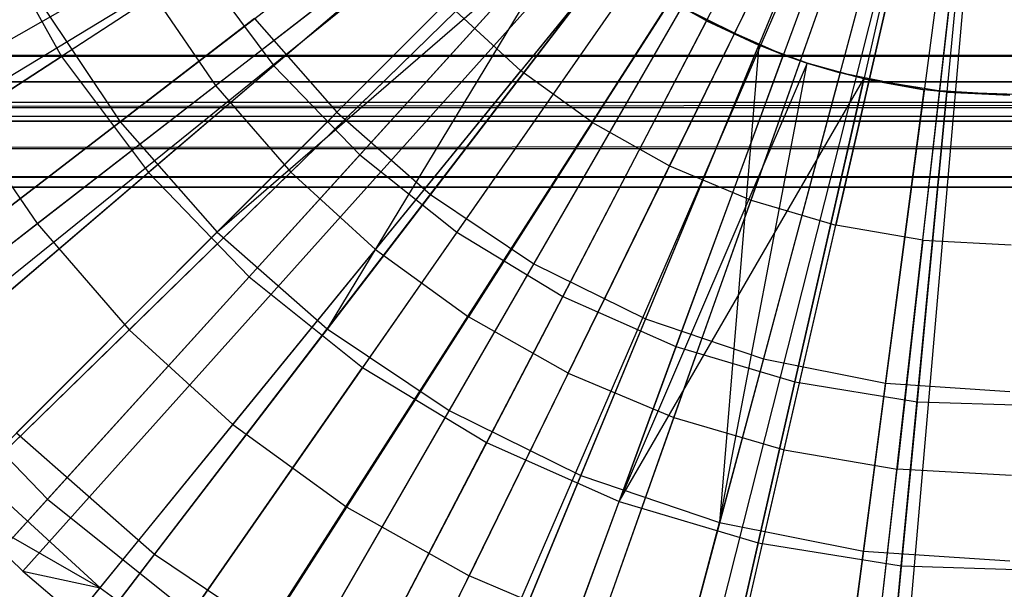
# Model space of a CAD drawing. Extents: x 0.2 to 40.1, y -6.7 to 6.7.
# Tile 8 of 256: x 1.968 to 2.558, y -4.069 to -3.728. Entities that reach past the tile are written whole.
import ezdxf

# ---------------------------------------------------------------- set-up
doc = ezdxf.new("R2010")
doc.units = 0
doc.header["$MEASUREMENT"] = 0
doc.layers.get('0').update_dxf_attribs({"color": 13, "linetype": 'CONTINUOUS'})

# ---------------------------------------------------------------- blocks, each defined once
blk = doc.blocks.new('SNOWBALL_XIV_PM3_STL')
at = {"color": 0}
for p, q in [((1.79166, -3.8365, 9.36372), (2.40591, -3.48705, 9.58026)), ((1.79166, -3.8365, 9.36372), (2.40591, -3.48705, 9.58026)), ((1.80381, -3.8572, 9.36372), (2.40837, -3.49124, 9.58026)), ((1.80381, -3.8572, 9.36372), (2.40837, -3.49124, 9.58026)), ((1.86104, -3.94059, 9.36372), (2.41994, -3.5081, 9.58026)), ((1.86104, -3.94059, 9.36372), (2.41994, -3.5081, 9.58026)), ((1.8719, -3.95433, 9.36372), (2.42214, -3.51088, 9.58026)), ((1.8719, -3.95433, 9.36372), (2.42214, -3.51088, 9.58026)), ((1.9274, -4.01691, 9.36372), (2.43336, -3.52354, 9.58026)), ((1.9274, -4.01691, 9.36372), (2.43336, -3.52354, 9.58026)), ((1.96999, -4.05777, 9.36372), (2.44197, -3.5318, 9.58026)), ((1.96999, -4.05777, 9.36372), (2.44197, -3.5318, 9.58026)), ((2.00203, -4.08518, 9.36372), (2.44845, -3.53734, 9.58026)), ((2.00203, -4.08518, 9.36372), (2.44845, -3.53734, 9.58026)), ((2.08341, -4.14414, 9.36372), (2.46502, -3.54933, 9.58026)), ((2.08341, -4.14414, 9.36372), (2.46502, -3.54933, 9.58026)), ((2.17211, -4.19407, 9.36372), (2.48285, -3.55936, 9.58026)), ((2.17211, -4.19407, 9.36372), (2.48285, -3.55936, 9.58026)), ((2.20922, -4.21119, 9.36372), (2.49035, -3.56282, 9.58026)), ((2.20922, -4.21119, 9.36372), (2.49035, -3.56282, 9.58026)), ((2.33927, -3.56878, 4.80327), (2.12034, -3.75515, 4.85734)), ((2.33927, -3.56878, 4.80327), (2.12034, -3.75515, 4.85734)), ((2.26534, -4.23329, 9.36372), (2.5017, -3.56729, 9.58026)), ((2.26534, -4.23329, 9.36372), (2.5017, -3.56729, 9.58026)), ((2.34415, -4.25719, 9.36372), (2.51764, -3.57213, 9.58026)), ((2.34415, -4.25719, 9.36372), (2.51764, -3.57213, 9.58026)), ((2.36244, -4.26162, 9.36372), (2.52133, -3.57302, 9.58026)), ((2.36244, -4.26162, 9.36372), (2.52133, -3.57302, 9.58026)), ((2.46213, -4.2787, 9.36372), (2.54149, -3.57647, 9.58026)), ((2.46213, -4.2787, 9.36372), (2.54149, -3.57647, 9.58026)), ((2.48472, -4.28096, 9.36372), (2.54606, -3.57693, 9.58026)), ((2.48472, -4.28096, 9.36372), (2.54606, -3.57693, 9.58026)), ((2.35765, -3.58346, 4.8564), (2.15809, -3.78302, 4.924)), ((2.35765, -3.58346, 4.8564), (2.15809, -3.78302, 4.924)), ((2.23195, -3.59408, 9.47658), (1.99317, -3.74951, 9.41009)), ((2.23195, -3.59408, 9.47658), (1.99317, -3.74951, 9.41009)), ((2.3653, -3.59565, 4.80327), (2.172, -3.8085, 4.85734)), ((2.3653, -3.59565, 4.80327), (2.172, -3.8085, 4.85734)), ((2.38602, -3.60834, 4.8564), (2.21421, -3.83224, 4.924)), ((2.38602, -3.60834, 4.8564), (2.21421, -3.83224, 4.924)), ((2.02835, -3.78868, 9.33175), (2.24954, -3.61895, 9.41227)), ((2.02835, -3.78868, 9.33175), (2.24954, -3.61895, 9.41227)), ((2.39456, -3.61898, 4.80327), (2.23006, -3.8548, 4.85734)), ((2.39456, -3.61898, 4.80327), (2.23006, -3.8548, 4.85734)), ((2.41739, -3.6293, 4.8564), (2.27628, -3.87371, 4.924)), ((2.41739, -3.6293, 4.8564), (2.27628, -3.87371, 4.924)), ((2.26209, -3.63448, 9.47658), (2.04516, -3.81916, 9.41009)), ((2.26209, -3.63448, 9.47658), (2.04516, -3.81916, 9.41009)), ((2.42655, -3.63838, 4.80327), (2.29356, -3.89329, 4.85734)), ((2.42655, -3.63838, 4.80327), (2.29356, -3.89329, 4.85734)), ((2.45123, -3.64599, 4.8564), (2.34323, -3.90673, 4.924)), ((2.45123, -3.64599, 4.8564), (2.34323, -3.90673, 4.924)), ((2.35764, -3.64878, 9.5538), (2.26853, -3.75814, 9.51959)), ((2.35764, -3.64878, 9.5538), (2.26853, -3.75814, 9.51959)), ((2.46077, -3.65352, 4.80327), (2.36147, -3.92335, 4.85734)), ((2.46077, -3.65352, 4.80327), (2.36147, -3.92335, 4.85734)), ((2.08632, -3.85479, 9.33175), (2.28347, -3.65764, 9.41227)), ((2.08632, -3.85479, 9.33175), (2.28347, -3.65764, 9.41227)), ((2.48696, -3.65812, 4.8564), (2.41391, -3.93072, 4.924)), ((2.48696, -3.65812, 4.8564), (2.41391, -3.93072, 4.924)), ((2.49664, -3.66417, 4.80327), (2.43266, -3.94448, 4.85734)), ((2.49664, -3.66417, 4.80327), (2.43266, -3.94448, 4.85734)), ((2.52396, -3.66548, 4.8564), (2.48712, -3.94528, 4.924)), ((2.52396, -3.66548, 4.8564), (2.48712, -3.94528, 4.924)), ((2.29716, -3.67069, 9.47658), (2.10562, -3.88159, 9.41009)), ((2.29716, -3.67069, 9.47658), (2.10562, -3.88159, 9.41009)), ((2.31144, -3.7892, 9.51959), (2.3875, -3.6704, 9.5538)), ((2.31144, -3.7892, 9.51959), (2.3875, -3.6704, 9.5538)), ((2.53357, -3.67014, 4.80327), (2.50597, -3.95633, 4.85734)), ((2.53357, -3.67014, 4.80327), (2.50597, -3.95633, 4.85734)), ((1.95052, -3.67378, 9.41009), (1.99317, -3.74951, 9.41009)), ((1.95052, -3.67378, 9.41009), (1.99317, -3.74951, 9.41009)), ((2.29841, -3.67181, 9.41227), (2.08632, -3.85479, 9.33175)), ((2.29841, -3.67181, 9.41227), (2.08632, -3.85479, 9.33175)), ((2.29841, -3.67181, 9.41227), (2.15242, -3.91276, 9.33175)), ((2.29841, -3.67181, 9.41227), (2.15242, -3.91276, 9.33175)), ((2.0855, -3.7669, 9.47775), (2.19469, -3.68241, 9.51959)), ((2.0855, -3.7669, 9.47775), (2.19469, -3.68241, 9.51959)), ((2.35761, -3.81517, 9.51959), (2.41964, -3.68848, 9.5538)), ((2.35761, -3.81517, 9.51959), (2.41964, -3.68848, 9.5538)), ((2.15242, -3.91276, 9.33175), (2.32215, -3.69156, 9.41227)), ((2.15242, -3.91276, 9.33175), (2.32215, -3.69156, 9.41227)), ((2.07593, -3.69564, 4.85734), (1.84241, -3.84764, 4.94654)), ((2.07593, -3.69564, 4.85734), (1.84241, -3.84764, 4.94654)), ((2.07593, -3.69564, 4.85734), (2.12034, -3.75515, 4.85734)), ((2.07593, -3.69564, 4.85734), (2.12034, -3.75515, 4.85734)), ((2.33657, -3.70211, 9.47658), (2.17357, -3.93578, 9.41009)), ((2.33657, -3.70211, 9.47658), (2.17357, -3.93578, 9.41009)), ((2.37967, -3.72824, 9.47658), (2.33657, -3.70211, 9.47658)), ((2.37967, -3.72824, 9.47658), (2.33657, -3.70211, 9.47658)), ((2.40644, -3.83571, 9.51959), (2.45362, -3.70277, 9.5538)), ((2.40644, -3.83571, 9.51959), (2.45362, -3.70277, 9.5538)), ((1.93087, -3.78028, 9.42828), (2.04661, -3.71022, 9.47775)), ((1.93087, -3.78028, 9.42828), (2.04661, -3.71022, 9.47775)), ((2.04661, -3.71022, 9.47775), (2.0855, -3.7669, 9.47775)), ((2.04661, -3.71022, 9.47775), (2.0855, -3.7669, 9.47775)), ((1.9795, -3.71558, 9.33175), (2.02835, -3.78868, 9.33175)), ((1.9795, -3.71558, 9.33175), (2.02835, -3.78868, 9.33175)), ((2.48901, -3.7131, 9.5538), (2.45729, -3.85055, 9.51959)), ((2.48901, -3.7131, 9.5538), (2.45729, -3.85055, 9.51959)), ((2.1306, -3.81877, 9.47775), (2.22944, -3.72238, 9.51959)), ((2.1306, -3.81877, 9.47775), (2.22944, -3.72238, 9.51959)), ((2.22553, -3.96161, 9.33175), (2.36494, -3.72015, 9.41227)), ((2.22553, -3.96161, 9.33175), (2.36494, -3.72015, 9.41227)), ((2.22944, -3.72238, 9.51959), (2.26853, -3.75814, 9.51959)), ((2.22944, -3.72238, 9.51959), (2.26853, -3.75814, 9.51959)), ((2.41108, -3.74291, 9.41227), (2.36494, -3.72015, 9.41227)), ((2.37967, -3.72824, 9.47658), (2.36494, -3.72015, 9.41227)), ((2.41108, -3.74291, 9.41227), (2.36494, -3.72015, 9.41227)), ((2.37967, -3.72824, 9.47658), (2.36494, -3.72015, 9.41227)), ((2.50951, -3.85949, 9.51959), (2.52535, -3.71932, 9.5538)), ((2.50951, -3.85949, 9.51959), (2.52535, -3.71932, 9.5538)), ((2.10887, -3.7269, 4.924), (1.8934, -3.89223, 5.02626)), ((2.10887, -3.7269, 4.924), (1.8934, -3.89223, 5.02626)), ((2.10887, -3.7269, 4.924), (2.15809, -3.78302, 4.924)), ((2.10887, -3.7269, 4.924), (2.15809, -3.78302, 4.924)), ((2.37967, -3.72824, 9.47658), (2.24789, -3.98084, 9.41009)), ((2.37967, -3.72824, 9.47658), (2.24789, -3.98084, 9.41009)), ((2.42576, -3.74864, 9.47658), (2.37967, -3.72824, 9.47658)), ((2.37967, -3.72824, 9.47658), (2.41108, -3.74291, 9.41227)), ((2.37967, -3.72824, 9.47658), (2.41108, -3.74291, 9.41227)), ((2.42576, -3.74864, 9.47658), (2.37967, -3.72824, 9.47658)), ((2.30439, -4.00049, 9.33175), (2.41108, -3.74291, 9.41227)), ((2.30439, -4.00049, 9.33175), (2.41108, -3.74291, 9.41227)), ((2.41108, -3.74291, 9.41227), (2.38764, -4.02876, 9.33175)), ((2.41108, -3.74291, 9.41227), (2.38764, -4.02876, 9.33175)), ((2.44006, -3.7536, 9.41227), (2.41108, -3.74291, 9.41227)), ((2.42576, -3.74864, 9.47658), (2.41108, -3.74291, 9.41227)), ((2.44006, -3.7536, 9.41227), (2.41108, -3.74291, 9.41227)), ((2.42576, -3.74864, 9.47658), (2.41108, -3.74291, 9.41227)), ((0.87881, -3.78014, 51.69189), (39.39221, -3.74902, 51.6983)), ((0.87881, -3.78014, 51.69189), (39.39221, -3.74902, 51.6983)), ((0.88827, -3.74902, 51.6983), (39.39221, -3.74902, 51.6983)), ((39.39221, -3.74902, 51.65893), (0.88827, -3.74902, 51.65893)), ((0.88827, -3.74902, 51.6983), (39.39221, -3.74902, 51.6983)), ((0.88827, -3.74902, 51.65893), (39.4012, -3.76385, 51.65603)), ((0.88827, -3.74902, 51.65893), (39.4012, -3.76385, 51.65603)), ((39.39221, -3.74902, 51.65893), (0.88827, -3.74902, 51.65893)), ((1.76312, -3.89926, 9.3089), (1.99317, -3.74951, 9.41009)), ((1.76312, -3.89926, 9.3089), (1.99317, -3.74951, 9.41009)), ((1.99317, -3.74951, 9.41009), (2.04516, -3.81916, 9.41009)), ((1.99317, -3.74951, 9.41009), (2.04516, -3.81916, 9.41009)), ((2.42576, -3.74864, 9.47658), (2.32737, -4.01602, 9.41009)), ((2.42576, -3.74864, 9.47658), (2.32737, -4.01602, 9.41009)), ((2.44006, -3.7536, 9.47658), (2.32737, -4.01602, 9.41009)), ((2.44006, -3.7536, 9.47658), (2.32737, -4.01602, 9.41009)), ((2.38764, -4.02876, 9.33175), (2.44006, -3.7536, 9.41227)), ((2.38764, -4.02876, 9.33175), (2.44006, -3.7536, 9.41227)), ((2.44006, -3.7536, 9.47658), (2.42576, -3.74864, 9.47658)), ((2.42576, -3.74864, 9.47658), (2.44006, -3.7536, 9.41227)), ((2.42576, -3.74864, 9.47658), (2.44006, -3.7536, 9.41227)), ((2.44006, -3.7536, 9.47658), (2.42576, -3.74864, 9.47658)), ((2.47408, -3.76299, 9.47658), (2.44006, -3.7536, 9.47658)), ((2.44006, -3.7536, 9.47658), (2.4598, -3.75945, 9.41227)), ((2.47408, -3.76299, 9.47658), (2.44006, -3.7536, 9.47658)), ((2.44006, -3.7536, 9.47658), (2.44006, -3.7536, 9.41227)), ((2.44006, -3.7536, 9.47658), (2.4598, -3.75945, 9.41227)), ((2.4598, -3.75945, 9.41227), (2.44006, -3.7536, 9.41227)), ((2.44006, -3.7536, 9.47658), (2.44006, -3.7536, 9.41227)), ((2.4598, -3.75945, 9.41227), (2.44006, -3.7536, 9.41227)), ((2.12034, -3.75515, 4.85734), (1.90818, -3.93577, 4.94654)), ((2.12034, -3.75515, 4.85734), (1.90818, -3.93577, 4.94654)), ((2.12034, -3.75515, 4.85734), (2.172, -3.8085, 4.85734)), ((2.12034, -3.75515, 4.85734), (2.172, -3.8085, 4.85734)), ((2.18132, -3.86516, 9.47775), (2.26853, -3.75814, 9.51959)), ((2.18132, -3.86516, 9.47775), (2.26853, -3.75814, 9.51959)), ((2.31144, -3.7892, 9.51959), (2.26853, -3.75814, 9.51959)), ((2.31144, -3.7892, 9.51959), (2.26853, -3.75814, 9.51959)), ((2.4598, -3.75945, 9.41227), (2.38764, -4.02876, 9.33175)), ((2.4598, -3.75945, 9.41227), (2.38764, -4.02876, 9.33175)), ((2.51027, -3.76948, 9.41227), (2.4598, -3.75945, 9.41227)), ((2.47408, -3.76299, 9.47658), (2.4598, -3.75945, 9.41227)), ((2.51027, -3.76948, 9.41227), (2.4598, -3.75945, 9.41227)), ((2.47408, -3.76299, 9.47658), (2.4598, -3.75945, 9.41227)), ((0.87881, -3.76458, 51.65573), (39.4012, -3.76385, 51.65603)), ((0.87881, -3.76458, 51.65573), (39.4012, -3.76385, 51.65603)), ((39.4105, -3.77686, 51.6474), (0.87881, -3.76458, 51.65573)), ((39.4105, -3.77686, 51.6474), (0.87881, -3.76458, 51.65573)), ((2.32737, -4.01602, 9.41009), (2.47408, -3.76299, 9.47658)), ((2.32737, -4.01602, 9.41009), (2.47408, -3.76299, 9.47658)), ((2.41069, -4.04075, 9.41009), (2.47408, -3.76299, 9.47658)), ((2.41069, -4.04075, 9.41009), (2.47408, -3.76299, 9.47658)), ((2.52384, -3.77103, 9.47658), (2.47408, -3.76299, 9.47658)), ((2.47408, -3.76299, 9.47658), (2.51027, -3.76948, 9.41227)), ((2.52384, -3.77103, 9.47658), (2.47408, -3.76299, 9.47658)), ((2.47408, -3.76299, 9.47658), (2.51027, -3.76948, 9.41227)), ((1.9785, -3.8497, 9.42828), (2.0855, -3.7669, 9.47775)), ((1.9785, -3.8497, 9.42828), (2.0855, -3.7669, 9.47775)), ((2.0855, -3.7669, 9.47775), (2.1306, -3.81877, 9.47775)), ((2.0855, -3.7669, 9.47775), (2.1306, -3.81877, 9.47775)), ((2.47388, -4.04591, 9.33175), (2.51027, -3.76948, 9.41227)), ((2.47388, -4.04591, 9.33175), (2.51027, -3.76948, 9.41227)), ((2.49648, -4.05462, 9.41009), (2.52384, -3.77103, 9.47658)), ((2.49648, -4.05462, 9.41009), (2.52384, -3.77103, 9.47658)), ((2.56161, -3.77285, 9.41227), (2.51027, -3.76948, 9.41227)), ((2.52384, -3.77103, 9.47658), (2.51027, -3.76948, 9.41227)), ((2.52384, -3.77103, 9.47658), (2.51027, -3.76948, 9.41227)), ((2.56161, -3.77285, 9.41227), (2.51027, -3.76948, 9.41227)), ((2.57422, -3.77265, 9.47658), (2.52384, -3.77103, 9.47658)), ((2.52384, -3.77103, 9.47658), (2.56161, -3.77285, 9.41227)), ((2.52384, -3.77103, 9.47658), (2.56161, -3.77285, 9.41227)), ((2.57422, -3.77265, 9.47658), (2.52384, -3.77103, 9.47658)), ((0.86067, -3.7855, 51.63438), (39.4105, -3.77686, 51.6474)), ((0.86067, -3.7855, 51.63438), (39.4105, -3.77686, 51.6474)), ((0.86998, -3.77686, 51.6474), (39.4105, -3.77686, 51.6474)), ((0.86998, -3.77686, 51.6474), (39.4105, -3.77686, 51.6474)), ((0.86998, -3.8047, 51.67524), (39.4012, -3.77867, 51.6925)), ((0.86998, -3.8047, 51.67524), (39.4012, -3.77867, 51.6925)), ((0.87881, -3.78014, 51.69189), (39.4012, -3.77867, 51.6925)), ((0.87881, -3.78014, 51.69189), (39.4012, -3.77867, 51.6925)), ((1.93087, -3.78028, 9.42828), (1.9785, -3.8497, 9.42828)), ((1.93087, -3.78028, 9.42828), (1.9785, -3.8497, 9.42828)), ((2.15809, -3.78302, 4.924), (1.96604, -3.97506, 5.02626)), ((2.15809, -3.78302, 4.924), (1.96604, -3.97506, 5.02626)), ((2.15809, -3.78302, 4.924), (2.21421, -3.83224, 4.924)), ((2.15809, -3.78302, 4.924), (2.21421, -3.83224, 4.924)), ((39.42879, -3.78839, 51.61956), (0.85168, -3.78839, 51.61956)), ((0.85168, -3.78839, 50.9109), (39.42879, -3.78839, 50.9109)), ((39.42879, -3.78839, 51.61956), (0.85168, -3.78839, 51.61956)), ((0.85168, -3.78839, 50.9109), (39.42879, -3.78839, 50.9109)), ((39.41933, -3.78519, 51.63512), (0.86067, -3.7855, 51.63438)), ((39.41933, -3.78519, 51.63512), (0.86067, -3.7855, 51.63438)), ((39.42056, -3.78596, 51.63319), (0.86067, -3.7855, 51.63438)), ((39.42056, -3.78596, 51.63319), (0.86067, -3.7855, 51.63438)), ((39.42879, -3.78839, 51.61956), (0.86067, -3.7855, 51.63438)), ((39.42879, -3.78839, 51.61956), (0.86067, -3.7855, 51.63438)), ((1.81684, -3.95098, 9.2171), (2.02835, -3.78868, 9.33175)), ((1.81684, -3.95098, 9.2171), (2.02835, -3.78868, 9.33175)), ((2.02835, -3.78868, 9.33175), (2.08632, -3.85479, 9.33175)), ((2.02835, -3.78868, 9.33175), (2.08632, -3.85479, 9.33175)), ((2.31144, -3.7892, 9.51959), (2.237, -3.90547, 9.47775)), ((2.31144, -3.7892, 9.51959), (2.237, -3.90547, 9.47775)), ((2.31144, -3.7892, 9.51959), (2.35761, -3.81517, 9.51959)), ((2.31144, -3.7892, 9.51959), (2.35761, -3.81517, 9.51959)), ((0.86067, -3.82197, 51.6492), (39.4105, -3.8047, 51.67524)), ((0.86067, -3.82197, 51.6492), (39.4105, -3.8047, 51.67524)), ((0.86998, -3.8047, 51.67524), (39.4105, -3.8047, 51.67524)), ((0.86998, -3.8047, 51.67524), (39.4105, -3.8047, 51.67524)), ((2.172, -3.8085, 4.85734), (1.98468, -4.01476, 4.94654)), ((2.172, -3.8085, 4.85734), (1.98468, -4.01476, 4.94654)), ((2.172, -3.8085, 4.85734), (2.23006, -3.8548, 4.85734)), ((2.172, -3.8085, 4.85734), (2.23006, -3.8548, 4.85734)), ((2.03374, -3.91322, 9.42828), (2.1306, -3.81877, 9.47775)), ((2.03374, -3.91322, 9.42828), (2.1306, -3.81877, 9.47775)), ((2.1306, -3.81877, 9.47775), (2.18132, -3.86516, 9.47775)), ((2.1306, -3.81877, 9.47775), (2.18132, -3.86516, 9.47775)), ((2.29691, -3.93917, 9.47775), (2.35761, -3.81517, 9.51959)), ((2.29691, -3.93917, 9.47775), (2.35761, -3.81517, 9.51959)), ((2.35761, -3.81517, 9.51959), (2.40644, -3.83571, 9.51959)), ((2.35761, -3.81517, 9.51959), (2.40644, -3.83571, 9.51959)), ((0.85168, -3.82776, 51.61956), (39.41933, -3.82135, 51.65068)), ((0.85168, -3.82776, 51.61956), (39.41933, -3.82135, 51.65068)), ((0.86067, -3.82197, 51.6492), (39.41933, -3.82135, 51.65068)), ((0.86067, -3.82197, 51.6492), (39.41933, -3.82135, 51.65068)), ((1.83614, -3.9971, 9.3089), (2.04516, -3.81916, 9.41009)), ((1.83614, -3.9971, 9.3089), (2.04516, -3.81916, 9.41009)), ((2.04516, -3.81916, 9.41009), (2.10562, -3.88159, 9.41009)), ((2.04516, -3.81916, 9.41009), (2.10562, -3.88159, 9.41009)), ((0.85168, -3.82776, 51.61956), (39.42879, -3.82776, 51.61956)), ((39.42879, -3.82776, 50.9109), (0.85168, -3.82776, 50.9109)), ((39.42879, -3.82776, 50.9109), (0.85168, -3.82776, 50.9109)), ((0.85168, -3.82776, 51.61956), (39.42879, -3.82776, 51.61956)), ((2.21421, -3.83224, 4.924), (2.04887, -4.04771, 5.02626)), ((2.21421, -3.83224, 4.924), (2.04887, -4.04771, 5.02626)), ((2.21421, -3.83224, 4.924), (2.27628, -3.87371, 4.924)), ((2.21421, -3.83224, 4.924), (2.27628, -3.87371, 4.924)), ((2.36027, -3.96582, 9.47775), (2.40644, -3.83571, 9.51959)), ((2.36027, -3.96582, 9.47775), (2.40644, -3.83571, 9.51959)), ((2.40644, -3.83571, 9.51959), (2.45729, -3.85055, 9.51959)), ((2.40644, -3.83571, 9.51959), (2.45729, -3.85055, 9.51959)), ((1.87882, -3.92683, 9.37421), (1.9785, -3.8497, 9.42828)), ((1.87882, -3.92683, 9.37421), (1.9785, -3.8497, 9.42828)), ((1.9785, -3.8497, 9.42828), (2.03374, -3.91322, 9.42828)), ((1.9785, -3.8497, 9.42828), (2.03374, -3.91322, 9.42828)), ((2.42625, -3.98507, 9.47775), (2.45729, -3.85055, 9.51959)), ((2.42625, -3.98507, 9.47775), (2.45729, -3.85055, 9.51959)), ((2.50951, -3.85949, 9.51959), (2.45729, -3.85055, 9.51959)), ((2.50951, -3.85949, 9.51959), (2.45729, -3.85055, 9.51959)), ((1.89781, -4.0433, 9.2171), (2.08632, -3.85479, 9.33175)), ((1.89781, -4.0433, 9.2171), (2.08632, -3.85479, 9.33175)), ((2.23006, -3.8548, 4.85734), (2.07065, -4.08332, 4.94654)), ((2.23006, -3.8548, 4.85734), (2.07065, -4.08332, 4.94654)), ((2.08632, -3.85479, 9.33175), (2.15242, -3.91276, 9.33175)), ((2.08632, -3.85479, 9.33175), (2.15242, -3.91276, 9.33175)), ((2.23006, -3.8548, 4.85734), (2.29356, -3.89329, 4.85734)), ((2.23006, -3.8548, 4.85734), (2.29356, -3.89329, 4.85734)), ((2.50951, -3.85949, 9.51959), (2.494, -3.99668, 9.47775)), ((2.50951, -3.85949, 9.51959), (2.494, -3.99668, 9.47775)), ((2.50951, -3.85949, 9.51959), (2.5624, -3.86243, 9.51959)), ((2.50951, -3.85949, 9.51959), (2.5624, -3.86243, 9.51959)), ((2.09586, -3.97004, 9.42828), (2.18132, -3.86516, 9.47775)), ((2.09586, -3.97004, 9.42828), (2.18132, -3.86516, 9.47775)), ((2.18132, -3.86516, 9.47775), (2.237, -3.90547, 9.47775)), ((2.18132, -3.86516, 9.47775), (2.237, -3.90547, 9.47775)), ((2.27628, -3.87371, 4.924), (2.14048, -4.10892, 5.02626)), ((2.27628, -3.87371, 4.924), (2.14048, -4.10892, 5.02626)), ((2.27628, -3.87371, 4.924), (2.34323, -3.90673, 4.924)), ((2.27628, -3.87371, 4.924), (2.34323, -3.90673, 4.924)), ((1.92107, -4.0848, 9.3089), (2.10562, -3.88159, 9.41009)), ((1.92107, -4.0848, 9.3089), (2.10562, -3.88159, 9.41009)), ((2.10562, -3.88159, 9.41009), (2.17357, -3.93578, 9.41009)), ((2.10562, -3.88159, 9.41009), (2.17357, -3.93578, 9.41009)), ((2.29356, -3.89329, 4.85734), (2.16469, -4.14032, 4.94654)), ((2.29356, -3.89329, 4.85734), (2.16469, -4.14032, 4.94654)), ((2.29356, -3.89329, 4.85734), (2.36147, -3.92335, 4.85734)), ((2.29356, -3.89329, 4.85734), (2.36147, -3.92335, 4.85734)), ((2.16405, -4.01941, 9.42828), (2.237, -3.90547, 9.47775)), ((2.16405, -4.01941, 9.42828), (2.237, -3.90547, 9.47775)), ((2.29691, -3.93917, 9.47775), (2.237, -3.90547, 9.47775)), ((2.29691, -3.93917, 9.47775), (2.237, -3.90547, 9.47775)), ((2.34323, -3.90673, 4.924), (2.23929, -4.15764, 5.02626)), ((2.34323, -3.90673, 4.924), (2.23929, -4.15764, 5.02626)), ((2.34323, -3.90673, 4.924), (2.41391, -3.93072, 4.924)), ((2.34323, -3.90673, 4.924), (2.41391, -3.93072, 4.924)), ((1.9435, -4.00122, 9.37421), (2.03374, -3.91322, 9.42828)), ((1.9435, -4.00122, 9.37421), (2.03374, -3.91322, 9.42828)), ((1.99013, -4.12426, 9.2171), (2.15242, -3.91276, 9.33175)), ((1.99013, -4.12426, 9.2171), (2.15242, -3.91276, 9.33175)), ((2.03374, -3.91322, 9.42828), (2.09586, -3.97004, 9.42828)), ((2.03374, -3.91322, 9.42828), (2.09586, -3.97004, 9.42828)), ((2.15242, -3.91276, 9.33175), (2.22553, -3.96161, 9.33175)), ((2.15242, -3.91276, 9.33175), (2.22553, -3.96161, 9.33175)), ((2.36147, -3.92335, 4.85734), (2.26524, -4.18483, 4.94654)), ((2.36147, -3.92335, 4.85734), (2.26524, -4.18483, 4.94654)), ((2.36147, -3.92335, 4.85734), (2.43266, -3.94448, 4.85734)), ((2.36147, -3.92335, 4.85734), (2.43266, -3.94448, 4.85734)), ((2.41391, -3.93072, 4.924), (2.34362, -4.19306, 5.02626)), ((2.41391, -3.93072, 4.924), (2.34362, -4.19306, 5.02626)), ((2.41391, -3.93072, 4.924), (2.48712, -3.94528, 4.924)), ((2.41391, -3.93072, 4.924), (2.48712, -3.94528, 4.924)), ((1.90818, -3.93577, 4.94654), (1.98468, -4.01476, 4.94654)), ((1.90818, -3.93577, 4.94654), (1.98468, -4.01476, 4.94654)), ((2.01652, -4.16092, 9.3089), (2.17357, -3.93578, 9.41009)), ((2.01652, -4.16092, 9.3089), (2.17357, -3.93578, 9.41009)), ((2.17357, -3.93578, 9.41009), (2.24789, -3.98084, 9.41009)), ((2.17357, -3.93578, 9.41009), (2.24789, -3.98084, 9.41009)), ((2.29691, -3.93917, 9.47775), (2.23742, -4.06068, 9.42828)), ((2.29691, -3.93917, 9.47775), (2.23742, -4.06068, 9.42828)), ((2.29691, -3.93917, 9.47775), (2.36027, -3.96582, 9.47775)), ((2.29691, -3.93917, 9.47775), (2.36027, -3.96582, 9.47775)), ((2.43266, -3.94448, 4.85734), (2.37066, -4.21612, 4.94654)), ((2.43266, -3.94448, 4.85734), (2.37066, -4.21612, 4.94654)), ((2.43266, -3.94448, 4.85734), (2.50597, -3.95633, 4.85734)), ((2.43266, -3.94448, 4.85734), (2.50597, -3.95633, 4.85734)), ((2.48712, -3.94528, 4.924), (2.45167, -4.21455, 5.02626)), ((2.48712, -3.94528, 4.924), (2.45167, -4.21455, 5.02626)), ((2.48712, -3.94528, 4.924), (2.56161, -3.95017, 4.924)), ((2.48712, -3.94528, 4.924), (2.56161, -3.95017, 4.924)), ((2.50597, -3.95633, 4.85734), (2.47921, -4.23367, 4.94654)), ((2.50597, -3.95633, 4.85734), (2.47921, -4.23367, 4.94654)), ((2.50597, -3.95633, 4.85734), (2.58019, -3.95871, 4.85734)), ((2.50597, -3.95633, 4.85734), (2.58019, -3.95871, 4.85734)), ((2.09223, -4.19249, 9.2171), (2.22553, -3.96161, 9.33175)), ((2.09223, -4.19249, 9.2171), (2.22553, -3.96161, 9.33175)), ((2.22553, -3.96161, 9.33175), (2.30439, -4.00049, 9.33175)), ((2.22553, -3.96161, 9.33175), (2.30439, -4.00049, 9.33175)), ((2.31502, -4.09332, 9.42828), (2.36027, -3.96582, 9.47775)), ((2.31502, -4.09332, 9.42828), (2.36027, -3.96582, 9.47775)), ((2.36027, -3.96582, 9.47775), (2.42625, -3.98507, 9.47775)), ((2.36027, -3.96582, 9.47775), (2.42625, -3.98507, 9.47775)), ((2.01624, -4.06775, 9.37421), (2.09586, -3.97004, 9.42828)), ((2.01624, -4.06775, 9.37421), (2.09586, -3.97004, 9.42828)), ((2.09586, -3.97004, 9.42828), (2.16405, -4.01941, 9.42828)), ((2.09586, -3.97004, 9.42828), (2.16405, -4.01941, 9.42828)), ((1.96604, -3.97506, 5.02626), (2.04887, -4.04771, 5.02626)), ((1.96604, -3.97506, 5.02626), (2.04887, -4.04771, 5.02626)), ((2.12093, -4.22421, 9.3089), (2.24789, -3.98084, 9.41009)), ((2.12093, -4.22421, 9.3089), (2.24789, -3.98084, 9.41009)), ((2.24789, -3.98084, 9.41009), (2.32737, -4.01602, 9.41009)), ((2.24789, -3.98084, 9.41009), (2.32737, -4.01602, 9.41009)), ((2.39583, -4.1169, 9.42828), (2.42625, -3.98507, 9.47775)), ((2.39583, -4.1169, 9.42828), (2.42625, -3.98507, 9.47775)), ((2.42625, -3.98507, 9.47775), (2.494, -3.99668, 9.47775)), ((2.42625, -3.98507, 9.47775), (2.494, -3.99668, 9.47775)), ((1.9435, -4.00122, 9.37421), (2.01624, -4.06775, 9.37421)), ((1.9435, -4.00122, 9.37421), (2.01624, -4.06775, 9.37421)), ((2.20236, -4.2468, 9.2171), (2.30439, -4.00049, 9.33175)), ((2.20236, -4.2468, 9.2171), (2.30439, -4.00049, 9.33175)), ((2.30439, -4.00049, 9.33175), (2.38764, -4.02876, 9.33175)), ((2.30439, -4.00049, 9.33175), (2.38764, -4.02876, 9.33175)), ((2.47881, -4.13111, 9.42828), (2.494, -3.99668, 9.47775)), ((2.47881, -4.13111, 9.42828), (2.494, -3.99668, 9.47775)), ((2.56263, -4.00049, 9.47775), (2.494, -3.99668, 9.47775)), ((2.56263, -4.00049, 9.47775), (2.494, -3.99668, 9.47775)), ((1.98468, -4.01476, 4.94654), (1.80621, -4.21128, 5.06949)), ((1.98468, -4.01476, 4.94654), (1.80621, -4.21128, 5.06949)), ((1.9274, -4.01691, 9.36372), (2.01624, -4.06775, 9.37421)), ((1.9274, -4.01691, 9.36372), (2.01624, -4.06775, 9.37421)), ((1.9274, -4.01691, 9.36372), (1.96999, -4.05777, 9.36372)), ((1.9274, -4.01691, 9.36372), (1.96999, -4.05777, 9.36372)), ((1.98468, -4.01476, 4.94654), (2.07065, -4.08332, 4.94654)), ((1.98468, -4.01476, 4.94654), (2.07065, -4.08332, 4.94654)), ((2.09608, -4.12556, 9.37421), (2.16405, -4.01941, 9.42828)), ((2.09608, -4.12556, 9.37421), (2.16405, -4.01941, 9.42828)), ((2.16405, -4.01941, 9.42828), (2.23742, -4.06068, 9.42828)), ((2.16405, -4.01941, 9.42828), (2.23742, -4.06068, 9.42828)), ((2.23256, -4.27363, 9.3089), (2.32737, -4.01602, 9.41009)), ((2.23256, -4.27363, 9.3089), (2.32737, -4.01602, 9.41009)), ((2.32737, -4.01602, 9.41009), (2.41069, -4.04075, 9.41009)), ((2.32737, -4.01602, 9.41009), (2.41069, -4.04075, 9.41009)), ((2.31864, -4.28627, 9.2171), (2.38764, -4.02876, 9.33175)), ((2.31864, -4.28627, 9.2171), (2.38764, -4.02876, 9.33175)), ((2.38764, -4.02876, 9.33175), (2.47388, -4.04591, 9.33175)), ((2.38764, -4.02876, 9.33175), (2.47388, -4.04591, 9.33175)), ((2.3496, -4.30836, 9.3089), (2.41069, -4.04075, 9.41009)), ((2.3496, -4.30836, 9.3089), (2.41069, -4.04075, 9.41009)), ((2.41069, -4.04075, 9.41009), (2.49648, -4.05462, 9.41009)), ((2.41069, -4.04075, 9.41009), (2.49648, -4.05462, 9.41009)), ((2.04887, -4.04771, 5.02626), (1.89259, -4.25138, 5.16159)), ((2.04887, -4.04771, 5.02626), (1.89259, -4.25138, 5.16159)), ((2.04887, -4.04771, 5.02626), (2.14048, -4.10892, 5.02626)), ((2.04887, -4.04771, 5.02626), (2.14048, -4.10892, 5.02626)), ((2.43908, -4.31023, 9.2171), (2.47388, -4.04591, 9.33175)), ((2.43908, -4.31023, 9.2171), (2.47388, -4.04591, 9.33175)), ((2.47388, -4.04591, 9.33175), (2.56161, -4.05166, 9.33175)), ((2.47388, -4.04591, 9.33175), (2.56161, -4.05166, 9.33175)), ((2.47013, -4.32785, 9.3089), (2.49648, -4.05462, 9.41009)), ((2.47013, -4.32785, 9.3089), (2.49648, -4.05462, 9.41009)), ((2.49648, -4.05462, 9.41009), (2.58335, -4.0574, 9.41009)), ((2.49648, -4.05462, 9.41009), (2.58335, -4.0574, 9.41009)), ((1.96999, -4.05777, 9.36372), (2.01624, -4.06775, 9.37421)), ((1.96999, -4.05777, 9.36372), (2.00203, -4.08518, 9.36372)), ((1.96999, -4.05777, 9.36372), (2.01624, -4.06775, 9.37421)), ((1.96999, -4.05777, 9.36372), (2.00203, -4.08518, 9.36372)), ((2.182, -4.17388, 9.37421), (2.23742, -4.06068, 9.42828)), ((2.182, -4.17388, 9.37421), (2.23742, -4.06068, 9.42828)), ((2.31502, -4.09332, 9.42828), (2.23742, -4.06068, 9.42828)), ((2.31502, -4.09332, 9.42828), (2.23742, -4.06068, 9.42828)), ((2.00203, -4.08518, 9.36372), (2.01624, -4.06775, 9.37421)), ((2.00203, -4.08518, 9.36372), (2.01624, -4.06775, 9.37421)), ((2.01624, -4.06775, 9.37421), (2.09608, -4.12556, 9.37421)), ((2.01624, -4.06775, 9.37421), (2.09608, -4.12556, 9.37421))]:
    blk.add_line(p, q, dxfattribs=at)
blk = doc.blocks.new('GRUPUJ_1')
at = {"color": 0}
blk.add_blockref('SNOWBALL_XIV_PM3_STL', (-0.20617, 6.65964, -0.51186), dxfattribs=at)

msp = doc.modelspace()

# ---------------------------------------------------------------- block references
at = {"color": 0}
msp.add_blockref('GRUPUJ_1', (0.20617, -6.65964, 0.51186), dxfattribs=at)

doc.saveas('drawing.dxf')
